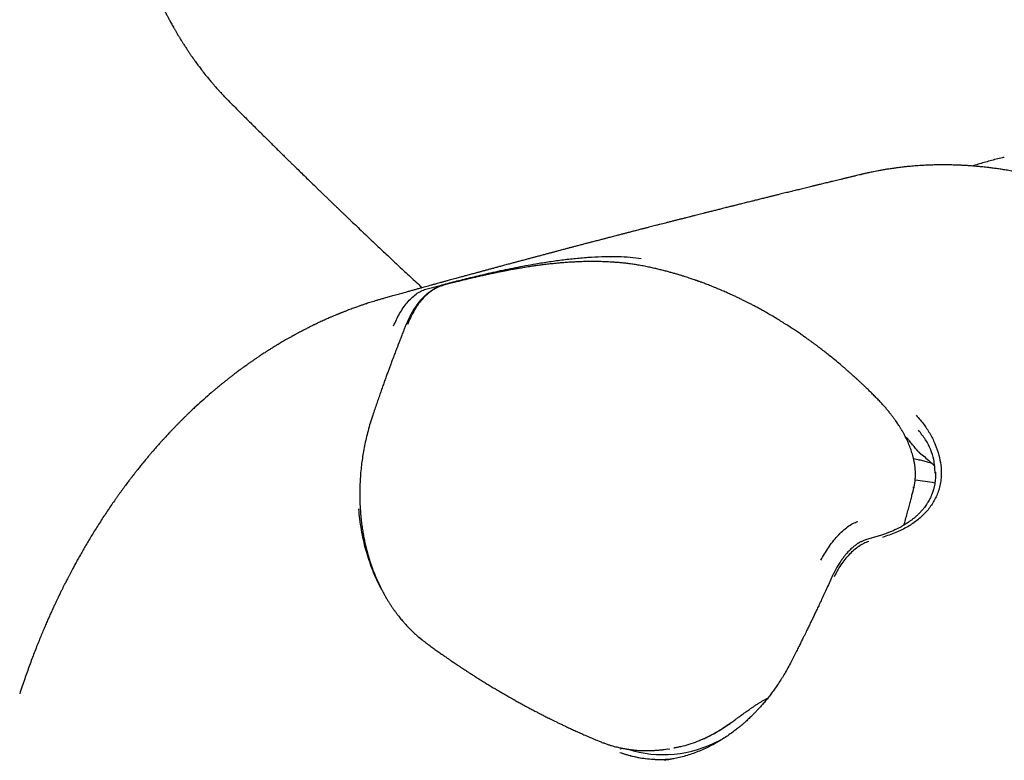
# Model space of a CAD drawing. Header units: millimetres. Extents: x 8 to 765, y 12 to 461.
# Tile 28 of 37: x 582 to 618, y 179 to 206. Entities that reach past the tile are written whole.
import ezdxf

# ---------------------------------------------------------------- set-up
doc = ezdxf.new("R2010")
doc.units = ezdxf.units.MM

msp = doc.modelspace()

# ---------------------------------------------------------------- linework, layer by layer
at = {"color": 7, "linetype": 'Continuous', "lineweight": 30}
for p, q in [((612.951, 200.378), (612.923, 200.372)), ((596.815, 196.134), (597.341, 196.274)), ((597.842, 196.375), (597.469, 196.278)), ((614.866, 188.802), (614.859, 188.77)), ((613.609, 186.994), (613.098, 186.842)), ((596.563, 183.232), (596.668, 183.138)), ((596.668, 183.138), (596.581, 183.217)), ((596.668, 183.138), (596.675, 183.139)), ((605.701, 179.084), (605.849, 179.106)), ((607.72, 179.423), (607.722, 179.421)), ((607.722, 179.421), (607.731, 179.416)), ((607.722, 179.421), (607.73, 179.416))]:
    msp.add_line(p, q, dxfattribs=at)
at = {"color": 7, "linetype": 'Continuous', "lineweight": 30, "flags": 128}
msp.add_lwpolyline([(614.956, 190.225), (614.927, 190.262), (614.898, 190.298), (614.87, 190.335), (614.841, 190.371), (614.812, 190.408), (614.784, 190.444), (614.755, 190.48), (614.726, 190.517)], dxfattribs=at)
at = {"color": 7, "linetype": 'Continuous', "lineweight": 30}
msp.add_arc((614.116, 181.05), 8.05, 78.8675, 84.1153, dxfattribs=at)
msp.add_ellipse((606.007, 184.764), major_axis=(1.451, 5.753), ratio=0.837964, start_param=3.088676, end_param=3.781176, dxfattribs=at)
for points, knots in [([(585.465, 217.236), (585.453, 217.16), (585.431, 217.012), (585.402, 216.795), (585.377, 216.591), (585.356, 216.4), (585.338, 216.221), (585.324, 216.059), (585.312, 215.911), (585.303, 215.779), (585.295, 215.658), (585.289, 215.55), (585.284, 215.454), (585.28, 215.372), (585.277, 215.302), (585.274, 215.244), (585.273, 215.197), (585.272, 215.162), (585.271, 215.134), (585.27, 215.106), (585.269, 215.07), (585.267, 215.022), (585.266, 214.962), (585.265, 214.896), (585.264, 214.829), (585.263, 214.763), (585.262, 214.675), (585.261, 214.567), (585.262, 214.442), (585.263, 214.324), (585.265, 214.198), (585.268, 214.059), (585.273, 213.899), (585.28, 213.727), (585.289, 213.542), (585.301, 213.344), (585.315, 213.131), (585.334, 212.903), (585.357, 212.658), (585.385, 212.4), (585.418, 212.131), (585.455, 211.86), (585.497, 211.577), (585.546, 211.288), (585.6, 210.995), (585.656, 210.713), (585.714, 210.443), (585.774, 210.185), (585.835, 209.938), (585.897, 209.703), (585.949, 209.513), (585.992, 209.365), (586.022, 209.261), (586.051, 209.167), (586.075, 209.086), (586.097, 209.017), (586.112, 208.968), (586.123, 208.934), (586.129, 208.914), (586.135, 208.897), (586.14, 208.88), (586.146, 208.862), (586.155, 208.834), (586.167, 208.797), (586.182, 208.751), (586.2, 208.698), (586.223, 208.629), (586.253, 208.541), (586.291, 208.434), (586.331, 208.319), (586.374, 208.203), (586.419, 208.082), (586.465, 207.959), (586.514, 207.835), (586.56, 207.72), (586.604, 207.613), (586.648, 207.506), (586.695, 207.395), (586.746, 207.277), (586.802, 207.151), (586.862, 207.018), (586.928, 206.877), (586.989, 206.749), (587.043, 206.638), (587.086, 206.55), (587.126, 206.471), (587.162, 206.401), (587.196, 206.335), (587.227, 206.275), (587.254, 206.223), (587.278, 206.179), (587.301, 206.135), (587.329, 206.084), (587.362, 206.023), (587.4, 205.955), (587.441, 205.88), (587.487, 205.8), (587.539, 205.71), (587.584, 205.633), (587.62, 205.571), (587.646, 205.528), (587.671, 205.486), (587.694, 205.449), (587.713, 205.418), (587.727, 205.395), (587.738, 205.377), (587.749, 205.359), (587.765, 205.334), (587.788, 205.296), (587.818, 205.249), (587.853, 205.195), (587.901, 205.12), (587.958, 205.031), (588.015, 204.946), (588.058, 204.883), (588.087, 204.839), (588.113, 204.802), (588.135, 204.769), (588.156, 204.739), (588.178, 204.708), (588.205, 204.671), (588.234, 204.629), (588.29, 204.551), (588.371, 204.44), (588.473, 204.303), (588.573, 204.174), (588.671, 204.049), (588.755, 203.945), (588.823, 203.864), (588.871, 203.806), (588.916, 203.754), (588.955, 203.709), (588.994, 203.664), (589.038, 203.613), (589.091, 203.553), (589.151, 203.487), (589.212, 203.421), (589.274, 203.354), (589.337, 203.287), (589.409, 203.212), (589.46, 203.161), (589.487, 203.134)], [0, 0, 0, 0, 0.015079, 0.029273, 0.042585, 0.055018, 0.066575, 0.077258, 0.086531, 0.09503, 0.102756, 0.109711, 0.115895, 0.121041, 0.125494, 0.129235, 0.132169, 0.134436, 0.136034, 0.13745, 0.139738, 0.142933, 0.146777, 0.151173, 0.155475, 0.159649, 0.163696, 0.172268, 0.180207, 0.187511, 0.194698, 0.203988, 0.214079, 0.224972, 0.236668, 0.249165, 0.262465, 0.277102, 0.292602, 0.308968, 0.326201, 0.343765, 0.360859, 0.380392, 0.399261, 0.417468, 0.435013, 0.451897, 0.468121, 0.483684, 0.498587, 0.506124, 0.513266, 0.51958, 0.525054, 0.529688, 0.533484, 0.535092, 0.536484, 0.53766, 0.53862, 0.539769, 0.541484, 0.544173, 0.547334, 0.550937, 0.554981, 0.561525, 0.56897, 0.577216, 0.585327, 0.593066, 0.602399, 0.611131, 0.619262, 0.626793, 0.63411, 0.642063, 0.650681, 0.659771, 0.669502, 0.679872, 0.690884, 0.69804, 0.704683, 0.710682, 0.716036, 0.720747, 0.725729, 0.729702, 0.73273, 0.735897, 0.739858, 0.744628, 0.750215, 0.755733, 0.762041, 0.769172, 0.777128, 0.780479, 0.783958, 0.787499, 0.790574, 0.793067, 0.794977, 0.796306, 0.797278, 0.799464, 0.802507, 0.806409, 0.811122, 0.815926, 0.824916, 0.833312, 0.837359, 0.841078, 0.844307, 0.847047, 0.849357, 0.85199, 0.85523, 0.858955, 0.862684, 0.87564, 0.888233, 0.899092, 0.910566, 0.922363, 0.927982, 0.93358, 0.938595, 0.942884, 0.946569, 0.951641, 0.957493, 0.964016, 0.971154, 0.977203, 0.983946, 0.991544, 1, 1, 1, 1]), ([(589.487, 203.134), (589.557, 203.063), (589.694, 202.925), (589.897, 202.722), (590.092, 202.527), (590.279, 202.339), (590.458, 202.161), (590.629, 201.991), (590.791, 201.83), (590.946, 201.676), (591.089, 201.535), (591.22, 201.405), (591.34, 201.287), (591.454, 201.175), (591.562, 201.069), (591.665, 200.968), (591.761, 200.873), (591.853, 200.783), (592.034, 200.606), (592.307, 200.34), (592.583, 200.071), (592.77, 199.89), (592.868, 199.795), (592.965, 199.701), (593.061, 199.609), (593.15, 199.522), (593.231, 199.445), (593.302, 199.376), (593.364, 199.316), (593.419, 199.264), (593.466, 199.218), (593.51, 199.176), (593.553, 199.134), (593.6, 199.09), (593.655, 199.036), (593.72, 198.974), (593.795, 198.903), (593.875, 198.825), (593.961, 198.743), (594.088, 198.622), (594.257, 198.461), (594.468, 198.261), (594.684, 198.055), (594.896, 197.855), (595.101, 197.661), (595.3, 197.474), (595.503, 197.283), (595.71, 197.088), (595.922, 196.89), (596.136, 196.69), (596.352, 196.489), (596.532, 196.322), (596.642, 196.22), (596.678, 196.187)], [0, 0, 0, 0, 0.029895, 0.058696, 0.086404, 0.11302, 0.138543, 0.162547, 0.185497, 0.207394, 0.228238, 0.245959, 0.262841, 0.278883, 0.294087, 0.308451, 0.321976, 0.334709, 0.347283, 0.397965, 0.449265, 0.462802, 0.476382, 0.490005, 0.503529, 0.516039, 0.52737, 0.537086, 0.545727, 0.553294, 0.559787, 0.565418, 0.57138, 0.577859, 0.584855, 0.594384, 0.60473, 0.615893, 0.62787, 0.640272, 0.668531, 0.697587, 0.727439, 0.758088, 0.784718, 0.811921, 0.839697, 0.868047, 0.89697, 0.92659, 0.955414, 0.985117, 1, 1, 1, 1]), ([(618.24, 201.017), (618.215, 201.011), (618.114, 200.989), (617.94, 200.947), (617.716, 200.889), (617.493, 200.827), (617.275, 200.764), (617.133, 200.718), (617.063, 200.697)], [0, 0, 0, 0, 0.064087, 0.253397, 0.442797, 0.63229, 0.821881, 1, 1, 1, 1]), ([(623.932, 198.497), (623.865, 198.535), (623.736, 198.608), (623.545, 198.713), (623.362, 198.81), (623.187, 198.902), (623.019, 198.987), (622.851, 199.07), (622.684, 199.151), (622.517, 199.229), (622.362, 199.3), (622.221, 199.363), (622.096, 199.418), (621.984, 199.466), (621.881, 199.509), (621.788, 199.548), (621.704, 199.582), (621.63, 199.612), (621.565, 199.638), (621.509, 199.66), (621.463, 199.678), (621.427, 199.692), (621.4, 199.702), (621.378, 199.71), (621.359, 199.718), (621.338, 199.725), (621.315, 199.734), (621.283, 199.746), (621.24, 199.762), (621.182, 199.784), (621.112, 199.809), (621.03, 199.839), (620.935, 199.872), (620.828, 199.909), (620.71, 199.949), (620.588, 199.989), (620.463, 200.029), (620.339, 200.068), (620.211, 200.106), (620.083, 200.144), (619.957, 200.18), (619.81, 200.22), (619.645, 200.264), (619.46, 200.31), (619.262, 200.358), (619.05, 200.405), (618.826, 200.452), (618.614, 200.493), (618.412, 200.529), (618.222, 200.56), (618.043, 200.587), (617.874, 200.611), (617.71, 200.632), (617.537, 200.652), (617.355, 200.672), (617.165, 200.689), (617.024, 200.7), (616.93, 200.707), (616.88, 200.71), (616.836, 200.713), (616.797, 200.715), (616.765, 200.717), (616.739, 200.718), (616.718, 200.72), (616.693, 200.721), (616.658, 200.723), (616.609, 200.725), (616.548, 200.728), (616.476, 200.731), (616.391, 200.733), (616.296, 200.736), (616.195, 200.738), (616.078, 200.739), (615.945, 200.74), (615.795, 200.738), (615.625, 200.735), (615.432, 200.729), (615.217, 200.718), (614.992, 200.703), (614.788, 200.687), (614.608, 200.669), (614.452, 200.652), (614.293, 200.632), (614.131, 200.61), (613.974, 200.587), (613.826, 200.563), (613.692, 200.54), (613.569, 200.518), (613.456, 200.496), (613.354, 200.476), (613.263, 200.457), (613.183, 200.439), (613.113, 200.424), (613.054, 200.411), (613.006, 200.4), (612.969, 200.391), (612.947, 200.386), (612.938, 200.383)], [0, 0, 0, 0, 0.018718, 0.036646, 0.053789, 0.07015, 0.085734, 0.100543, 0.117008, 0.132407, 0.146742, 0.160018, 0.17117, 0.18145, 0.19086, 0.1994, 0.207072, 0.213877, 0.219815, 0.224886, 0.229092, 0.232432, 0.234873, 0.236556, 0.238249, 0.240146, 0.242246, 0.244561, 0.248894, 0.254138, 0.260291, 0.267894, 0.27654, 0.286231, 0.296965, 0.308743, 0.319356, 0.330695, 0.342464, 0.354039, 0.365399, 0.376545, 0.393628, 0.410184, 0.426214, 0.447224, 0.467257, 0.486313, 0.504389, 0.521487, 0.537324, 0.552393, 0.567042, 0.581275, 0.598962, 0.615965, 0.632286, 0.636964, 0.641514, 0.645549, 0.649013, 0.651905, 0.654226, 0.655975, 0.657615, 0.660974, 0.665387, 0.670855, 0.677433, 0.685082, 0.693777, 0.703003, 0.712546, 0.725524, 0.739049, 0.753119, 0.771817, 0.791402, 0.811873, 0.833233, 0.847116, 0.861352, 0.875941, 0.890884, 0.905958, 0.919338, 0.931712, 0.943079, 0.953439, 0.962792, 0.971135, 0.97847, 0.984794, 0.990109, 0.994414, 0.99771, 1, 1, 1, 1]), ([(612.922, 200.379), (612.905, 200.375), (612.852, 200.362), (612.759, 200.34), (612.644, 200.312), (612.528, 200.284), (612.413, 200.256), (612.299, 200.229), (612.187, 200.202), (612.079, 200.175), (611.975, 200.15), (611.871, 200.125), (611.772, 200.101), (611.677, 200.078), (611.59, 200.057), (611.506, 200.036), (611.427, 200.017), (611.362, 200.001), (611.308, 199.988), (611.261, 199.976), (611.211, 199.964), (611.156, 199.951), (611.09, 199.935), (611.01, 199.915), (610.917, 199.892), (610.819, 199.868), (610.721, 199.844), (610.626, 199.821), (610.534, 199.798), (610.444, 199.776), (610.355, 199.754), (610.264, 199.732), (610.172, 199.709), (610.075, 199.685), (609.974, 199.661), (609.883, 199.638), (609.805, 199.619), (609.743, 199.603), (609.684, 199.589), (609.63, 199.575), (609.579, 199.563), (609.525, 199.55), (609.465, 199.534), (609.395, 199.517), (609.315, 199.497), (609.232, 199.477), (609.15, 199.456), (609.07, 199.436), (608.995, 199.418), (608.922, 199.4), (608.848, 199.381), (608.77, 199.362), (608.688, 199.341), (608.6, 199.319), (608.514, 199.298), (608.433, 199.278), (608.36, 199.259), (608.293, 199.243), (608.232, 199.227), (608.175, 199.213), (608.116, 199.198), (608.051, 199.182), (607.976, 199.163), (607.894, 199.143), (607.785, 199.115), (607.653, 199.082), (607.504, 199.045), (607.36, 199.008), (607.222, 198.973), (607.1, 198.943), (606.99, 198.915), (606.889, 198.889), (606.781, 198.862), (606.67, 198.834), (606.559, 198.806), (606.443, 198.776), (606.322, 198.746), (606.195, 198.713), (606.069, 198.681), (605.941, 198.648), (605.814, 198.616), (605.696, 198.586), (605.587, 198.558), (605.479, 198.531), (605.374, 198.504), (605.27, 198.477), (605.174, 198.452), (605.089, 198.43), (605.019, 198.412), (604.962, 198.398), (604.911, 198.385), (604.863, 198.372), (604.807, 198.358), (604.74, 198.341), (604.661, 198.32), (604.579, 198.299), (604.497, 198.278), (604.419, 198.258), (604.346, 198.239), (604.278, 198.221), (604.216, 198.205), (604.157, 198.19), (604.096, 198.174), (604.032, 198.157), (603.962, 198.139), (603.886, 198.119), (603.801, 198.098), (603.714, 198.075), (603.63, 198.053), (603.56, 198.035), (603.499, 198.019), (603.443, 198.004), (603.381, 197.988), (603.313, 197.97), (603.239, 197.951), (603.161, 197.931), (603.082, 197.91), (603.005, 197.89), (602.932, 197.871), (602.866, 197.853), (602.802, 197.837), (602.734, 197.819), (602.663, 197.8), (602.592, 197.781), (602.521, 197.763), (602.45, 197.744), (602.382, 197.726), (602.32, 197.71), (602.261, 197.694), (602.207, 197.68), (602.153, 197.666), (602.097, 197.651), (602.035, 197.635), (601.968, 197.617), (601.894, 197.597), (601.819, 197.577), (601.746, 197.558), (601.681, 197.541), (601.621, 197.525), (601.566, 197.51), (601.515, 197.497), (601.466, 197.484), (601.415, 197.47), (601.358, 197.455), (601.296, 197.439), (601.228, 197.421), (601.158, 197.402), (601.083, 197.382), (601.01, 197.363), (600.939, 197.344), (600.876, 197.327), (600.818, 197.312), (600.762, 197.296), (600.702, 197.281), (600.636, 197.263), (600.564, 197.243), (600.487, 197.223), (600.411, 197.202), (600.336, 197.183), (600.267, 197.164), (600.202, 197.147), (600.142, 197.13), (600.081, 197.114), (600.014, 197.096), (599.94, 197.076), (599.858, 197.054), (599.773, 197.031), (599.69, 197.009), (599.612, 196.988), (599.541, 196.968), (599.474, 196.951), (599.407, 196.932), (599.341, 196.914), (599.274, 196.896), (599.208, 196.879), (599.141, 196.86), (599.074, 196.842), (599.012, 196.826), (598.955, 196.81), (598.901, 196.795), (598.851, 196.782), (598.802, 196.768), (598.754, 196.755), (598.704, 196.742), (598.644, 196.726), (598.575, 196.707), (598.496, 196.685), (598.415, 196.663), (598.338, 196.642), (598.265, 196.622), (598.198, 196.604), (598.128, 196.585), (598.052, 196.564), (597.964, 196.54), (597.87, 196.514), (597.773, 196.488), (597.667, 196.459), (597.559, 196.429), (597.446, 196.398), (597.337, 196.368), (597.228, 196.338), (597.119, 196.308), (597.01, 196.278), (596.904, 196.249), (596.8, 196.22), (596.69, 196.19), (596.573, 196.158), (596.448, 196.123), (596.321, 196.088), (596.192, 196.052), (596.073, 196.019), (595.967, 195.989), (595.874, 195.964), (595.782, 195.938), (595.686, 195.911), (595.589, 195.884), (595.495, 195.858), (595.408, 195.834), (595.327, 195.811), (595.276, 195.797), (595.251, 195.79)], [0, 0, 0, 0, 0.0028321, 0.0089911, 0.0156068, 0.022208, 0.0286671, 0.034981, 0.0415603, 0.0476451, 0.0532566, 0.0590475, 0.0653254, 0.0700971, 0.0751162, 0.0800359, 0.0844548, 0.0883722, 0.0910985, 0.0936078, 0.0963848, 0.0994993, 0.1029515, 0.1077415, 0.113059, 0.1187647, 0.1242722, 0.1297592, 0.134957, 0.1398656, 0.1450923, 0.1501005, 0.1553305, 0.1608093, 0.1665369, 0.1724742, 0.1762875, 0.1798481, 0.1831562, 0.1862116, 0.1890301, 0.191987, 0.195242, 0.1993707, 0.2038968, 0.2087659, 0.2135062, 0.2180086, 0.222273, 0.2262994, 0.2304967, 0.2348737, 0.2395386, 0.2444915, 0.2497323, 0.2541838, 0.2583233, 0.2621289, 0.2656007, 0.2687386, 0.2717285, 0.2755976, 0.2798597, 0.2845151, 0.2895061, 0.2983887, 0.3068518, 0.3149129, 0.3227476, 0.3304057, 0.3356516, 0.3413535, 0.3475113, 0.3539954, 0.3602893, 0.3663393, 0.3736867, 0.3807351, 0.3878815, 0.3951693, 0.4024282, 0.4093487, 0.4151532, 0.4210593, 0.4275166, 0.4329775, 0.4386658, 0.4438601, 0.4474085, 0.4505949, 0.4534191, 0.456033, 0.4588535, 0.462896, 0.4673341, 0.4721678, 0.4767998, 0.481281, 0.4854183, 0.4892116, 0.492661, 0.4960001, 0.499266, 0.5028908, 0.5068744, 0.5112168, 0.5157352, 0.5211481, 0.5259457, 0.530128, 0.5329989, 0.5361358, 0.5396331, 0.5434907, 0.5477088, 0.5522446, 0.5565753, 0.5611723, 0.5652788, 0.5688948, 0.5722905, 0.5761442, 0.5804884, 0.5842458, 0.588306, 0.5924356, 0.5962669, 0.5997954, 0.6030212, 0.6061948, 0.6090687, 0.6121776, 0.6156468, 0.6194764, 0.6236663, 0.6281912, 0.6322008, 0.6359076, 0.6393116, 0.6424128, 0.6452113, 0.6478456, 0.6507512, 0.6539595, 0.6574706, 0.6612845, 0.6654, 0.6694778, 0.6738952, 0.677892, 0.6814682, 0.6846321, 0.687648, 0.6910241, 0.6947607, 0.6988575, 0.7033147, 0.7077672, 0.7118593, 0.7159444, 0.7195936, 0.7228161, 0.7261572, 0.7299343, 0.7341473, 0.7387964, 0.7437958, 0.7485623, 0.752986, 0.7569972, 0.7606778, 0.7642898, 0.7684714, 0.7718883, 0.7756217, 0.7796, 0.7833836, 0.7868972, 0.7901408, 0.7931145, 0.7960738, 0.7987115, 0.8013591, 0.8042153, 0.80728, 0.8114917, 0.8160428, 0.8207299, 0.8251311, 0.8292336, 0.8330373, 0.8365472, 0.8411047, 0.8460655, 0.8514297, 0.8571283, 0.8626181, 0.869316, 0.8754978, 0.8818378, 0.887834, 0.8941229, 0.900344, 0.9063761, 0.9122223, 0.9180234, 0.9250265, 0.9320835, 0.9392937, 0.9466853, 0.9540752, 0.9595552, 0.9647323, 0.9697542, 0.9752092, 0.9811582, 0.9862403, 0.9912421, 0.9958887, 1, 1, 1, 1]), ([(597.341, 196.274), (597.523, 196.322), (597.879, 196.416), (598.451, 196.559), (598.961, 196.681), (599.4, 196.78), (599.762, 196.858), (600.13, 196.933), (600.503, 197.005), (600.924, 197.081), (601.394, 197.157), (601.913, 197.228), (602.432, 197.285), (602.95, 197.325), (603.456, 197.346), (603.937, 197.345), (604.387, 197.323), (604.656, 197.29), (604.791, 197.273)], [0, 0, 0, 0, 0.0913702, 0.1784041, 0.2618072, 0.3104552, 0.3582819, 0.4054923, 0.4523007, 0.4989277, 0.5612839, 0.6232252, 0.6855214, 0.7489259, 0.8131347, 0.8758467, 0.9378609, 1, 1, 1, 1]), ([(604.965, 196.975), (604.9, 196.988), (604.772, 197.013), (604.581, 197.044), (604.398, 197.07), (604.223, 197.092), (604.059, 197.109), (603.907, 197.122), (603.768, 197.132), (603.64, 197.14), (603.521, 197.146), (603.412, 197.15), (603.314, 197.153), (603.225, 197.155), (603.138, 197.156), (603.045, 197.157), (602.943, 197.157), (602.833, 197.156), (602.715, 197.154), (602.583, 197.151), (602.438, 197.145), (602.278, 197.138), (602.107, 197.128), (601.929, 197.115), (601.735, 197.099), (601.53, 197.079), (601.319, 197.056), (601.12, 197.031), (600.933, 197.006), (600.777, 196.983), (600.65, 196.964), (600.549, 196.948), (600.453, 196.933), (600.362, 196.918), (600.275, 196.903), (600.191, 196.889), (600.103, 196.873), (600.008, 196.856), (599.902, 196.837), (599.786, 196.815), (599.661, 196.791), (599.526, 196.764), (599.382, 196.735), (599.237, 196.705), (599.09, 196.673), (598.942, 196.641), (598.789, 196.607), (598.632, 196.57), (598.472, 196.533), (598.309, 196.494), (598.146, 196.454), (597.98, 196.412), (597.873, 196.385), (597.818, 196.37)], [0, 0, 0, 0, 0.031603, 0.061546, 0.089715, 0.116032, 0.140445, 0.162941, 0.182606, 0.200837, 0.217632, 0.232992, 0.246918, 0.258386, 0.270165, 0.282921, 0.296652, 0.311355, 0.327028, 0.343668, 0.363088, 0.383683, 0.40546, 0.42839, 0.451105, 0.478778, 0.5051, 0.529949, 0.553263, 0.575057, 0.58851, 0.601318, 0.613484, 0.625008, 0.635892, 0.646811, 0.657656, 0.670007, 0.68386, 0.699209, 0.716046, 0.734364, 0.754152, 0.775435, 0.795797, 0.817385, 0.8402, 0.864241, 0.889497, 0.91547, 0.942574, 0.970768, 1, 1, 1, 1]), ([(609.432, 195.263), (609.381, 195.292), (609.284, 195.347), (609.142, 195.425), (609.011, 195.495), (608.89, 195.559), (608.78, 195.616), (608.679, 195.667), (608.592, 195.711), (608.516, 195.748), (608.449, 195.781), (608.386, 195.811), (608.324, 195.841), (608.26, 195.871), (608.161, 195.917), (608.023, 195.98), (607.843, 196.059), (607.655, 196.14), (607.497, 196.205), (607.371, 196.255), (607.284, 196.289), (607.201, 196.321), (607.124, 196.35), (607.055, 196.375), (607, 196.395), (606.956, 196.411), (606.925, 196.422), (606.9, 196.431), (606.879, 196.439), (606.859, 196.446), (606.833, 196.455), (606.795, 196.468), (606.745, 196.486), (606.681, 196.508), (606.606, 196.533), (606.518, 196.562), (606.418, 196.594), (606.306, 196.629), (606.187, 196.666), (606.063, 196.702), (605.935, 196.739), (605.797, 196.777), (605.649, 196.816), (605.492, 196.856), (605.325, 196.896), (605.149, 196.936), (605.027, 196.961), (604.965, 196.975)], [0, 0, 0, 0, 0.035038, 0.067634, 0.097797, 0.125534, 0.150851, 0.173753, 0.194245, 0.210915, 0.225602, 0.239695, 0.253893, 0.268196, 0.282605, 0.321718, 0.361756, 0.404024, 0.4488, 0.468555, 0.488605, 0.507362, 0.524413, 0.539761, 0.553404, 0.561623, 0.568658, 0.57429, 0.578519, 0.582323, 0.588087, 0.59592, 0.607333, 0.621418, 0.638176, 0.65761, 0.67972, 0.704511, 0.731984, 0.758229, 0.786535, 0.816908, 0.849353, 0.883876, 0.920485, 0.95919, 1, 1, 1, 1]), ([(597.444, 196.274), (597.427, 196.269), (597.392, 196.259), (597.341, 196.241), (597.296, 196.224), (597.258, 196.208), (597.228, 196.194), (597.192, 196.177), (597.149, 196.155), (597.086, 196.119), (597.012, 196.073), (596.926, 196.013), (596.855, 195.957), (596.797, 195.906), (596.749, 195.862), (596.695, 195.809), (596.636, 195.747), (596.573, 195.674), (596.506, 195.59), (596.437, 195.495), (596.366, 195.388), (596.301, 195.281), (596.243, 195.175), (596.191, 195.072), (596.142, 194.967), (596.112, 194.896), (596.098, 194.862)], [0, 0, 0, 0, 0.031579, 0.063618, 0.090721, 0.112891, 0.13014, 0.144851, 0.177606, 0.209568, 0.262285, 0.316845, 0.371599, 0.399499, 0.431475, 0.468248, 0.509784, 0.555986, 0.606765, 0.66211, 0.722005, 0.786412, 0.837635, 0.89129, 0.947291, 1, 1, 1, 1]), ([(597.469, 196.278), (597.403, 196.257), (597.269, 196.214), (597.062, 196.097), (596.86, 195.947), (596.67, 195.762), (596.504, 195.547), (596.361, 195.313), (596.237, 195.068), (596.169, 194.901), (596.135, 194.818)], [0, 0, 0, 0, 0.125519, 0.251921, 0.378719, 0.505253, 0.630846, 0.755386, 0.878676, 1, 1, 1, 1]), ([(595.619, 194.778), (595.689, 194.93), (595.83, 195.235), (596.069, 195.578), (596.281, 195.809), (596.452, 195.954), (596.632, 196.07), (596.753, 196.112), (596.815, 196.133)], [0, 0, 0, 0, 0.247649, 0.495472, 0.619351, 0.743684, 0.869838, 1, 1, 1, 1]), ([(595.248, 195.789), (595.206, 195.777), (595.122, 195.753), (595, 195.717), (594.888, 195.683), (594.786, 195.652), (594.696, 195.623), (594.618, 195.597), (594.55, 195.575), (594.492, 195.555), (594.438, 195.537), (594.388, 195.52), (594.334, 195.501), (594.275, 195.481), (594.206, 195.456), (594.128, 195.428), (594.043, 195.396), (593.948, 195.361), (593.865, 195.329), (593.797, 195.302), (593.75, 195.284), (593.709, 195.267), (593.674, 195.253), (593.647, 195.242), (593.623, 195.233), (593.6, 195.223), (593.57, 195.211), (593.533, 195.196), (593.489, 195.177), (593.438, 195.156), (593.37, 195.127), (593.287, 195.092), (593.192, 195.051), (593.1, 195.01), (593.012, 194.97), (592.929, 194.931), (592.854, 194.897), (592.8, 194.871), (592.762, 194.853), (592.735, 194.84), (592.702, 194.824), (592.65, 194.799), (592.581, 194.766), (592.501, 194.726), (592.426, 194.688), (592.345, 194.647), (592.262, 194.604), (592.178, 194.56), (592.107, 194.523), (592.051, 194.493), (592.006, 194.468), (591.97, 194.449), (591.943, 194.434), (591.918, 194.42), (591.889, 194.405), (591.852, 194.384), (591.807, 194.359), (591.743, 194.323), (591.666, 194.279), (591.579, 194.229), (591.497, 194.181), (591.418, 194.134), (591.348, 194.092), (591.286, 194.055), (591.231, 194.021), (591.174, 193.986), (591.118, 193.951), (591.067, 193.919), (591.024, 193.893), (590.993, 193.873), (590.965, 193.855), (590.934, 193.835), (590.893, 193.809), (590.841, 193.775), (590.778, 193.734), (590.704, 193.685), (590.62, 193.63), (590.528, 193.568), (590.429, 193.499), (590.343, 193.44), (590.273, 193.391), (590.225, 193.357), (590.181, 193.325), (590.144, 193.299), (590.116, 193.279), (590.093, 193.262), (590.071, 193.246), (590.044, 193.227), (590.009, 193.201), (589.963, 193.167), (589.907, 193.126), (589.848, 193.082), (589.789, 193.038), (589.732, 192.994), (589.676, 192.952), (589.608, 192.899), (589.529, 192.838), (589.441, 192.769), (589.367, 192.71), (589.307, 192.661), (589.26, 192.624), (589.22, 192.591), (589.185, 192.563), (589.157, 192.539), (589.134, 192.52), (589.111, 192.501), (589.085, 192.48), (589.051, 192.451), (589.009, 192.416), (588.961, 192.375), (588.91, 192.333), (588.785, 192.225), (588.584, 192.05), (588.381, 191.866), (588.249, 191.743), (588.19, 191.687), (588.136, 191.637), (588.091, 191.593), (588.055, 191.559), (588.027, 191.532), (588, 191.506), (587.969, 191.476), (587.932, 191.44), (587.88, 191.389), (587.815, 191.325), (587.739, 191.249), (587.663, 191.173), (587.588, 191.096), (587.513, 191.019), (587.44, 190.942), (587.368, 190.867), (587.3, 190.794), (587.237, 190.727), (587.181, 190.666), (587.133, 190.614), (587.093, 190.571), (587.058, 190.532), (587.021, 190.492), (586.976, 190.441), (586.921, 190.379), (586.86, 190.311), (586.798, 190.24), (586.73, 190.162), (586.655, 190.075), (586.572, 189.977), (586.485, 189.873), (586.392, 189.761), (586.312, 189.663), (586.245, 189.581), (586.194, 189.518), (586.146, 189.458), (586.103, 189.403), (586.068, 189.359), (586.04, 189.323), (586.018, 189.295), (586, 189.272), (585.986, 189.254), (585.975, 189.24), (585.965, 189.227), (585.953, 189.212), (585.939, 189.193), (585.921, 189.171), (585.898, 189.14), (585.867, 189.101), (585.83, 189.051), (585.786, 188.994), (585.738, 188.929), (585.683, 188.856), (585.624, 188.776), (585.562, 188.691), (585.498, 188.604), (585.435, 188.517), (585.372, 188.428), (585.242, 188.244), (585.046, 187.959), (584.787, 187.567), (584.579, 187.238), (584.419, 186.977), (584.307, 186.79), (584.198, 186.606), (584.094, 186.426), (583.997, 186.255), (583.905, 186.09), (583.819, 185.934), (583.746, 185.798), (583.684, 185.683), (583.634, 185.587), (583.585, 185.495), (583.54, 185.408), (583.499, 185.328), (583.464, 185.258), (583.434, 185.199), (583.408, 185.148), (583.385, 185.101), (583.361, 185.054), (583.337, 185.006), (583.311, 184.952), (583.282, 184.893), (583.249, 184.825), (583.211, 184.747), (583.167, 184.656), (583.118, 184.553), (583.064, 184.438), (583.005, 184.31), (582.941, 184.17), (582.874, 184.02), (582.802, 183.859), (582.728, 183.688), (582.65, 183.505), (582.569, 183.31), (582.484, 183.103), (582.396, 182.883), (582.308, 182.657), (582.22, 182.426), (582.133, 182.19), (582.043, 181.943), (581.953, 181.685), (581.861, 181.415), (581.8, 181.23), (581.77, 181.136)], [0, 0, 0, 0, 0.006921, 0.013665, 0.019825, 0.025402, 0.030397, 0.03481, 0.03844, 0.041694, 0.044727, 0.047539, 0.050131, 0.053671, 0.057497, 0.061749, 0.066477, 0.071728, 0.077502, 0.08044, 0.083131, 0.085444, 0.08738, 0.088939, 0.090121, 0.091294, 0.092977, 0.095072, 0.097579, 0.100498, 0.103637, 0.109141, 0.114509, 0.119742, 0.12484, 0.129634, 0.133915, 0.137617, 0.138913, 0.140394, 0.142288, 0.144595, 0.149422, 0.154063, 0.158407, 0.162456, 0.168028, 0.17292, 0.177135, 0.180243, 0.182844, 0.184936, 0.186521, 0.187661, 0.189314, 0.19148, 0.194159, 0.197273, 0.20272, 0.207847, 0.212654, 0.217198, 0.221957, 0.225095, 0.228358, 0.231747, 0.235257, 0.238435, 0.240974, 0.242875, 0.244137, 0.245958, 0.248441, 0.251586, 0.255391, 0.259933, 0.265017, 0.270609, 0.276711, 0.28332, 0.28639, 0.289532, 0.292307, 0.294558, 0.296284, 0.297504, 0.298831, 0.300476, 0.30244, 0.305467, 0.30903, 0.312838, 0.316542, 0.320142, 0.323637, 0.327027, 0.332971, 0.338563, 0.343803, 0.34715, 0.350118, 0.352706, 0.354914, 0.356742, 0.35819, 0.359412, 0.361035, 0.363241, 0.366028, 0.369265, 0.372547, 0.375844, 0.393752, 0.412049, 0.416197, 0.420308, 0.423946, 0.42702, 0.429531, 0.431116, 0.432831, 0.434961, 0.437506, 0.440465, 0.445564, 0.450821, 0.456062, 0.461292, 0.466509, 0.471716, 0.476694, 0.481639, 0.486164, 0.490128, 0.493532, 0.496375, 0.498657, 0.501046, 0.504342, 0.508529, 0.512955, 0.517492, 0.522141, 0.527887, 0.534, 0.540524, 0.54746, 0.554807, 0.558635, 0.562566, 0.566353, 0.569663, 0.572494, 0.574487, 0.576147, 0.577474, 0.578686, 0.579374, 0.580057, 0.580965, 0.582098, 0.583455, 0.585036, 0.587578, 0.590545, 0.593936, 0.597752, 0.602083, 0.606857, 0.61191, 0.616986, 0.622082, 0.627198, 0.632334, 0.653945, 0.675893, 0.69817, 0.708283, 0.71846, 0.728447, 0.737988, 0.747083, 0.755734, 0.763943, 0.771711, 0.776916, 0.781904, 0.786675, 0.791227, 0.795367, 0.798915, 0.80195, 0.804473, 0.806831, 0.8091, 0.811591, 0.814304, 0.817241, 0.820615, 0.824594, 0.829175, 0.834361, 0.840149, 0.846542, 0.853539, 0.861139, 0.869005, 0.87743, 0.886413, 0.895957, 0.906062, 0.916731, 0.927966, 0.938763, 0.950041, 0.9618, 0.974044, 0.986776, 1, 1, 1, 1]), ([(613.488, 192.121), (613.447, 192.162), (613.367, 192.243), (613.25, 192.357), (613.141, 192.463), (613.039, 192.561), (612.945, 192.65), (612.859, 192.73), (612.783, 192.8), (612.717, 192.86), (612.661, 192.911), (612.611, 192.957), (612.566, 192.996), (612.528, 193.03), (612.496, 193.059), (612.47, 193.081), (612.446, 193.103), (612.417, 193.128), (612.382, 193.159), (612.34, 193.195), (612.295, 193.234), (612.25, 193.273), (612.204, 193.312), (612.108, 193.394), (611.96, 193.517), (611.774, 193.667), (611.602, 193.803), (611.443, 193.927), (611.308, 194.029), (611.195, 194.113), (611.105, 194.179), (611.007, 194.25), (610.901, 194.326), (610.782, 194.41), (610.649, 194.501), (610.503, 194.6), (610.346, 194.704), (610.178, 194.813), (610.001, 194.925), (609.812, 195.04), (609.621, 195.154), (609.493, 195.228), (609.431, 195.263)], [0, 0, 0, 0, 0.032881, 0.063649, 0.092311, 0.118873, 0.143339, 0.165716, 0.186005, 0.202049, 0.2165, 0.229354, 0.240565, 0.250517, 0.258662, 0.265001, 0.270282, 0.277408, 0.28667, 0.297359, 0.309015, 0.320588, 0.332075, 0.343477, 0.393348, 0.443048, 0.481597, 0.520812, 0.560717, 0.580857, 0.602815, 0.626592, 0.652191, 0.679613, 0.712375, 0.747417, 0.784747, 0.824372, 0.866301, 0.910545, 0.957119, 1, 1, 1, 1]), ([(596.098, 194.862), (596.083, 194.824), (596.051, 194.745), (596.006, 194.63), (595.963, 194.524), (595.927, 194.432), (595.897, 194.355), (595.872, 194.292), (595.854, 194.244), (595.841, 194.211), (595.833, 194.19), (595.827, 194.175), (595.821, 194.16), (595.814, 194.141), (595.804, 194.117), (595.793, 194.088), (595.778, 194.049), (595.76, 194.001), (595.738, 193.944), (595.715, 193.886), (595.673, 193.774), (595.609, 193.607), (595.537, 193.415), (595.476, 193.25), (595.426, 193.113), (595.372, 192.967), (595.316, 192.811), (595.256, 192.644), (595.193, 192.468), (595.128, 192.285), (595.062, 192.094), (594.992, 191.893), (594.92, 191.682), (594.871, 191.537), (594.846, 191.463)], [0, 0, 0, 0, 0.034444, 0.070522, 0.10223, 0.129565, 0.152528, 0.171119, 0.185337, 0.195182, 0.200891, 0.20395, 0.208329, 0.214088, 0.221227, 0.229744, 0.239642, 0.2555, 0.272641, 0.289981, 0.307518, 0.371766, 0.438535, 0.47742, 0.517196, 0.559629, 0.605421, 0.654571, 0.70708, 0.759668, 0.815248, 0.873825, 0.935405, 1, 1, 1, 1]), ([(614.89, 188.765), (614.896, 188.79), (614.907, 188.836), (614.919, 188.9), (614.928, 188.956), (614.935, 189.004), (614.941, 189.056), (614.946, 189.116), (614.95, 189.18), (614.952, 189.243), (614.951, 189.302), (614.95, 189.356), (614.947, 189.405), (614.944, 189.452), (614.94, 189.499), (614.934, 189.55), (614.927, 189.607), (614.918, 189.667), (614.907, 189.729), (614.894, 189.791), (614.881, 189.852), (614.862, 189.928), (614.838, 190.016), (614.807, 190.115), (614.775, 190.21), (614.739, 190.307), (614.698, 190.407), (614.652, 190.511), (614.609, 190.601), (614.572, 190.676), (614.543, 190.731), (614.516, 190.781), (614.493, 190.822), (614.475, 190.855), (614.46, 190.879), (614.447, 190.902), (614.432, 190.928), (614.411, 190.963), (614.385, 191.006), (614.353, 191.057), (614.314, 191.117), (614.269, 191.184), (614.217, 191.26), (614.158, 191.343), (614.09, 191.434), (614.014, 191.532), (613.929, 191.637), (613.834, 191.749), (613.729, 191.868), (613.613, 191.993), (613.531, 192.077), (613.488, 192.121)], [0, 0, 0, 0, 0.021505, 0.0406103, 0.057327, 0.0718727, 0.0862522, 0.1056175, 0.1252581, 0.1433392, 0.1606746, 0.1760999, 0.1902405, 0.2031458, 0.2164204, 0.2306589, 0.2469739, 0.2647185, 0.282401, 0.2999622, 0.3174024, 0.334705, 0.364856, 0.3925465, 0.4191392, 0.4462656, 0.475156, 0.5053121, 0.5365011, 0.5532392, 0.5699896, 0.584642, 0.5967419, 0.606303, 0.6133352, 0.6186331, 0.6263667, 0.6366475, 0.6494677, 0.6648193, 0.682694, 0.703084, 0.7259836, 0.7513893, 0.7793011, 0.809723, 0.8426641, 0.878139, 0.9161681, 0.9567777, 1, 1, 1, 1]), ([(594.846, 191.463), (594.815, 191.366), (594.753, 191.175), (594.672, 190.888), (594.602, 190.607), (594.543, 190.331), (594.493, 190.062), (594.452, 189.8), (594.418, 189.531), (594.392, 189.257), (594.374, 188.979), (594.365, 188.712), (594.364, 188.456), (594.37, 188.212), (594.383, 187.97), (594.402, 187.733), (594.427, 187.5), (594.457, 187.282), (594.491, 187.078), (594.527, 186.886), (594.568, 186.695), (594.614, 186.504), (594.664, 186.316), (594.716, 186.142), (594.763, 185.993), (594.806, 185.868), (594.843, 185.765), (594.881, 185.666), (594.92, 185.567), (594.963, 185.461), (595.013, 185.345), (595.066, 185.229), (595.12, 185.115), (595.176, 185.003), (595.237, 184.888), (595.3, 184.773), (595.364, 184.663), (595.424, 184.563), (595.474, 184.484), (595.513, 184.424), (595.542, 184.381), (595.569, 184.34), (595.595, 184.303), (595.617, 184.271), (595.635, 184.246), (595.648, 184.227), (595.661, 184.209), (595.677, 184.187), (595.7, 184.156), (595.731, 184.115), (595.768, 184.065), (595.813, 184.007), (595.865, 183.943), (595.933, 183.86), (596.019, 183.76), (596.124, 183.645), (596.239, 183.527), (596.364, 183.406), (596.499, 183.284), (596.644, 183.162), (596.747, 183.084), (596.8, 183.044)], [0, 0, 0, 0, 0.031471, 0.062071, 0.091809, 0.120693, 0.148732, 0.175933, 0.202304, 0.232028, 0.260642, 0.288153, 0.314568, 0.339895, 0.364136, 0.390004, 0.414518, 0.43768, 0.45949, 0.480078, 0.49983, 0.522003, 0.542939, 0.562648, 0.58114, 0.593829, 0.605881, 0.617297, 0.628589, 0.641199, 0.655215, 0.670634, 0.683735, 0.697703, 0.712539, 0.727932, 0.742408, 0.755778, 0.768043, 0.774416, 0.780444, 0.786126, 0.791464, 0.796099, 0.799636, 0.802166, 0.804229, 0.807146, 0.811813, 0.817778, 0.825043, 0.833608, 0.843476, 0.854244, 0.871651, 0.890182, 0.909845, 0.930647, 0.952599, 0.975712, 1, 1, 1, 1]), ([(614.981, 191.464), (615.08, 191.347), (615.279, 191.114), (615.513, 190.746), (615.696, 190.369), (615.824, 189.988), (615.897, 189.612), (615.913, 189.289), (615.89, 189.019), (615.847, 188.796), (615.759, 188.522), (615.605, 188.208), (615.356, 187.873), (615.042, 187.577), (614.665, 187.32), (614.227, 187.101), (613.897, 186.992), (613.728, 186.936)], [0, 0, 0, 0, 0.062211, 0.124215, 0.186826, 0.250841, 0.314078, 0.376337, 0.417684, 0.459159, 0.500988, 0.578775, 0.657478, 0.738089, 0.821521, 0.908589, 1, 1, 1, 1]), ([(615.679, 189.321), (615.67, 189.485), (615.648, 189.883), (615.428, 190.437), (615.156, 190.787), (615.064, 190.905)], [0, 0, 0, 0, 0.319027, 0.771271, 1, 1, 1, 1]), ([(614.726, 190.517), (614.723, 190.521), (614.716, 190.53), (614.704, 190.543), (614.692, 190.557), (614.68, 190.571), (614.666, 190.585), (614.648, 190.604), (614.625, 190.626), (614.599, 190.65), (614.582, 190.665), (614.574, 190.672), (614.574, 190.672)], [0, 0, 0, 0, 0.109856, 0.206812, 0.290936, 0.385669, 0.476156, 0.562621, 0.713013, 0.855, 0.991544, 1, 1, 1, 1]), ([(614.955, 190.225), (614.96, 190.219), (614.97, 190.208), (614.984, 190.191), (614.995, 190.179), (615.004, 190.17), (615.012, 190.161), (615.024, 190.149), (615.042, 190.131), (615.065, 190.109), (615.086, 190.09), (615.099, 190.079), (615.105, 190.074)], [0, 0, 0, 0, 0.147993, 0.280407, 0.340877, 0.397538, 0.450431, 0.499611, 0.634797, 0.76176, 0.882663, 1, 1, 1, 1]), ([(615.105, 190.073), (615.23, 189.969), (615.415, 189.814), (615.592, 189.65), (615.65, 189.597)], [0, 0, 0, 0, 0.674539, 1, 1, 1, 1]), ([(614.879, 189.858), (614.917, 189.85), (615.013, 189.83), (615.169, 189.794), (615.345, 189.75), (615.47, 189.716), (615.535, 189.697), (615.542, 189.695)], [0, 0, 0, 0, 0.17028, 0.4364735, 0.7025969, 0.96865, 1, 1, 1, 1]), ([(615.691, 189.35), (615.692, 189.336), (615.694, 189.288), (615.694, 189.211), (615.69, 189.117), (615.682, 189.039), (615.674, 188.975), (615.667, 188.925), (615.657, 188.874), (615.647, 188.822), (615.635, 188.772), (615.624, 188.729), (615.614, 188.695), (615.606, 188.669), (615.599, 188.647), (615.593, 188.628), (615.587, 188.61), (615.579, 188.589), (615.57, 188.562), (615.557, 188.53), (615.542, 188.492), (615.524, 188.45), (615.497, 188.391), (615.461, 188.321), (615.413, 188.237), (615.362, 188.157), (615.309, 188.081), (615.247, 188), (615.175, 187.915), (615.108, 187.843), (615.057, 187.793), (615.024, 187.762), (614.994, 187.734), (614.968, 187.71), (614.945, 187.69), (614.923, 187.671), (614.899, 187.651), (614.871, 187.628), (614.84, 187.604), (614.803, 187.575), (614.758, 187.542), (614.706, 187.505), (614.647, 187.465), (614.577, 187.42), (614.497, 187.371), (614.403, 187.318), (614.298, 187.264), (614.183, 187.208), (614.057, 187.153), (613.919, 187.098), (613.769, 187.044), (613.663, 187.011), (613.609, 186.994)], [0, 0, 0, 0, 0.011824, 0.039668, 0.065891, 0.093366, 0.107836, 0.122795, 0.138245, 0.154186, 0.17028, 0.184534, 0.194216, 0.20256, 0.209567, 0.215236, 0.220334, 0.226853, 0.235681, 0.246317, 0.258756, 0.272997, 0.288602, 0.318301, 0.346342, 0.377567, 0.406445, 0.433052, 0.471429, 0.508852, 0.523292, 0.537317, 0.549796, 0.560601, 0.569433, 0.577539, 0.586842, 0.59742, 0.609272, 0.622401, 0.639511, 0.658399, 0.679215, 0.702029, 0.730375, 0.761291, 0.794769, 0.830796, 0.869356, 0.910428, 0.953987, 1, 1, 1, 1]), ([(614.524, 187.389), (614.533, 187.42), (614.564, 187.528), (614.613, 187.708), (614.672, 187.923), (614.726, 188.125), (614.775, 188.314), (614.82, 188.485), (614.858, 188.633), (614.881, 188.722), (614.891, 188.762)], [0, 0, 0, 0, 0.0702369, 0.2371722, 0.3941695, 0.5412307, 0.6783577, 0.8055522, 0.9134231, 1, 1, 1, 1]), ([(595.173, 185.01), (595.152, 185.047), (595.016, 185.284), (594.817, 185.77), (594.585, 186.468), (594.413, 187.216), (594.357, 187.736), (594.328, 187.998)], [0, 0, 0, 0, 0.043131, 0.275603, 0.512539, 0.753989, 1, 1, 1, 1]), ([(611.447, 186.09), (611.49, 186.168), (611.575, 186.325), (611.723, 186.556), (611.885, 186.779), (612.062, 186.988), (612.248, 187.174), (612.438, 187.331), (612.63, 187.458), (612.756, 187.505), (612.819, 187.529)], [0, 0, 0, 0, 0.121268, 0.244496, 0.368778, 0.493884, 0.620169, 0.747211, 0.874068, 1, 1, 1, 1]), ([(594.498, 186.87), (594.544, 186.68), (594.637, 186.3), (594.828, 185.757), (594.989, 185.361), (595.099, 185.157), (595.121, 185.115)], [0, 0, 0, 0, 0.308039, 0.615191, 0.921796, 1, 1, 1, 1]), ([(613.107, 186.844), (613.085, 186.837), (613.044, 186.824), (612.986, 186.801), (612.937, 186.777), (612.896, 186.756), (612.863, 186.737), (612.834, 186.72), (612.808, 186.703), (612.78, 186.684), (612.75, 186.663), (612.716, 186.638), (612.679, 186.609), (612.635, 186.573), (612.586, 186.53), (612.532, 186.479), (612.478, 186.424), (612.428, 186.37), (612.386, 186.322), (612.351, 186.279), (612.319, 186.241), (612.292, 186.206), (612.267, 186.173), (612.241, 186.137), (612.21, 186.095), (612.174, 186.043), (612.133, 185.981), (612.088, 185.908), (612.038, 185.825), (611.986, 185.731), (611.933, 185.629), (611.9, 185.559), (611.883, 185.523)], [0, 0, 0, 0, 0.046001, 0.085831, 0.119799, 0.148132, 0.171, 0.188523, 0.207395, 0.225851, 0.247332, 0.271759, 0.298639, 0.32784, 0.365208, 0.405746, 0.448688, 0.488704, 0.520186, 0.548766, 0.574472, 0.597323, 0.617335, 0.638196, 0.664691, 0.696824, 0.734568, 0.777885, 0.826725, 0.881024, 0.940703, 1, 1, 1, 1]), ([(613.219, 186.784), (613.158, 186.761), (613.038, 186.718), (612.852, 186.606), (612.671, 186.467), (612.439, 186.247), (612.17, 185.922), (612.015, 185.624), (611.938, 185.476)], [0, 0, 0, 0, 0.130162, 0.256316, 0.380649, 0.504528, 0.752351, 1, 1, 1, 1]), ([(611.883, 185.523), (611.848, 185.446), (611.778, 185.291), (611.673, 185.063), (611.572, 184.844), (611.477, 184.641), (611.389, 184.453), (611.308, 184.282), (611.234, 184.126), (611.167, 183.985), (611.112, 183.872), (611.069, 183.783), (611.036, 183.714), (611.003, 183.646), (610.967, 183.572), (610.927, 183.49), (610.883, 183.399), (610.834, 183.3), (610.776, 183.182), (610.707, 183.044), (610.627, 182.883), (610.539, 182.709), (610.445, 182.522), (610.379, 182.394), (610.345, 182.327)], [0, 0, 0, 0, 0.0710569, 0.1434783, 0.2112648, 0.2744194, 0.3329445, 0.38592, 0.4344329, 0.478484, 0.5180739, 0.5409449, 0.5620094, 0.582509, 0.6055663, 0.6313321, 0.6598065, 0.6909899, 0.7248826, 0.7713351, 0.8220713, 0.8770928, 0.9364015, 1, 1, 1, 1]), ([(596.8, 183.044), (596.854, 183.004), (596.958, 182.926), (597.112, 182.815), (597.256, 182.712), (597.391, 182.616), (597.517, 182.527), (597.633, 182.446), (597.734, 182.377), (597.819, 182.319), (597.891, 182.27), (597.957, 182.226), (598.017, 182.185), (598.072, 182.149), (598.125, 182.114), (598.186, 182.073), (598.261, 182.024), (598.35, 181.965), (598.45, 181.901), (598.559, 181.831), (598.679, 181.754), (598.809, 181.672), (598.946, 181.588), (599.087, 181.5), (599.235, 181.411), (599.391, 181.318), (599.556, 181.22), (599.724, 181.122), (599.837, 181.057), (599.892, 181.026)], [0, 0, 0, 0, 0.054333, 0.105474, 0.153426, 0.19819, 0.23977, 0.278167, 0.313382, 0.338821, 0.362295, 0.383808, 0.403358, 0.420945, 0.437256, 0.455207, 0.480903, 0.509791, 0.54187, 0.577142, 0.615606, 0.657263, 0.702116, 0.746038, 0.792649, 0.841948, 0.893939, 0.948625, 1, 1, 1, 1]), ([(610.345, 182.327), (610.306, 182.252), (610.23, 182.106), (610.111, 181.898), (609.993, 181.703), (609.876, 181.522), (609.761, 181.355), (609.649, 181.199), (609.537, 181.052), (609.426, 180.912), (609.317, 180.781), (609.213, 180.663), (609.116, 180.556), (609.03, 180.465), (608.953, 180.387), (608.886, 180.32), (608.821, 180.258), (608.759, 180.199), (608.7, 180.144), (608.644, 180.094), (608.591, 180.048), (608.549, 180.011), (608.517, 179.984), (608.493, 179.964), (608.469, 179.944), (608.441, 179.92), (608.403, 179.889), (608.353, 179.85), (608.292, 179.802), (608.188, 179.723), (608.042, 179.616), (607.85, 179.488), (607.649, 179.365), (607.441, 179.248), (607.225, 179.139), (607.005, 179.039), (606.781, 178.95), (606.553, 178.871), (606.322, 178.803), (606.094, 178.748), (605.868, 178.704), (605.72, 178.684), (605.646, 178.675)], [0, 0, 0, 0, 0.037464, 0.073224, 0.107293, 0.139687, 0.170417, 0.199493, 0.226923, 0.255202, 0.281507, 0.305842, 0.328212, 0.348879, 0.364499, 0.379405, 0.393599, 0.407081, 0.419851, 0.43191, 0.443241, 0.45301, 0.458673, 0.463334, 0.468022, 0.473846, 0.480805, 0.491635, 0.504416, 0.51831, 0.55495, 0.592691, 0.631552, 0.67148, 0.711989, 0.75285, 0.793969, 0.83536, 0.876955, 0.91829, 0.9593, 1, 1, 1, 1]), ([(599.892, 181.026), (599.905, 181.018), (599.936, 181.001), (599.979, 180.976), (600.017, 180.955), (600.047, 180.938), (600.071, 180.925), (600.105, 180.905), (600.157, 180.877), (600.224, 180.839), (600.299, 180.798), (600.38, 180.754), (600.466, 180.707), (600.575, 180.648), (600.704, 180.579), (600.849, 180.502), (600.987, 180.431), (601.1, 180.373), (601.19, 180.327), (601.263, 180.29), (601.341, 180.251), (601.428, 180.207), (601.523, 180.16), (601.627, 180.109), (601.74, 180.054), (601.862, 179.996), (601.994, 179.933), (602.137, 179.866), (602.29, 179.795), (602.454, 179.721), (602.627, 179.643), (602.81, 179.563), (603.003, 179.479), (603.136, 179.423), (603.204, 179.394)], [0, 0, 0, 0, 0.012815, 0.028255, 0.040317, 0.049001, 0.055514, 0.06251, 0.081289, 0.103277, 0.125622, 0.150525, 0.177809, 0.20509, 0.251928, 0.29636, 0.338389, 0.378016, 0.399535, 0.420689, 0.444155, 0.470413, 0.499462, 0.530709, 0.564649, 0.601282, 0.64061, 0.683519, 0.729234, 0.777759, 0.829096, 0.883246, 0.940213, 1, 1, 1, 1]), ([(608.15, 180.087), (608.173, 180.105), (608.216, 180.137), (608.279, 180.183), (608.333, 180.224), (608.38, 180.258), (608.414, 180.284), (608.438, 180.302), (608.456, 180.315), (608.471, 180.326), (608.485, 180.336), (608.496, 180.344), (608.508, 180.353), (608.523, 180.364), (608.539, 180.375), (608.563, 180.393), (608.598, 180.418), (608.645, 180.452), (608.701, 180.492), (608.766, 180.539), (608.841, 180.591), (608.926, 180.648), (609.02, 180.711), (609.117, 180.773), (609.215, 180.834), (609.314, 180.892), (609.403, 180.941), (609.458, 180.97), (609.479, 180.98)], [0, 0, 0, 0, 0.0592194, 0.110986, 0.1553979, 0.1925361, 0.2224673, 0.237539, 0.249827, 0.2647181, 0.2725421, 0.2807843, 0.2904664, 0.3015846, 0.3141346, 0.3281115, 0.3574309, 0.3927341, 0.4348502, 0.4832598, 0.5381857, 0.5995267, 0.6671905, 0.7411151, 0.8075069, 0.8783121, 0.9536847, 1, 1, 1, 1]), ([(606.013, 179.144), (606.124, 179.163), (606.44, 179.217), (606.953, 179.401), (607.55, 179.683), (607.928, 179.945), (608.118, 180.077)], [0, 0, 0, 0, 0.150521, 0.428807, 0.711946, 1, 1, 1, 1]), ([(606.968, 179.42), (607.009, 179.437), (607.103, 179.476), (607.251, 179.544), (607.405, 179.62), (607.553, 179.7), (607.696, 179.783), (607.843, 179.875), (607.996, 179.976), (608.098, 180.05), (608.15, 180.088)], [0, 0, 0, 0, 0.099878, 0.228492, 0.366423, 0.481377, 0.602161, 0.728821, 0.861412, 1, 1, 1, 1]), ([(603.204, 179.394), (603.249, 179.376), (603.336, 179.341), (603.462, 179.294), (603.581, 179.255), (603.69, 179.221), (603.79, 179.193), (603.882, 179.169), (603.963, 179.15), (604.036, 179.134), (604.099, 179.121), (604.152, 179.111), (604.196, 179.103), (604.229, 179.098), (604.253, 179.094), (604.269, 179.091), (604.281, 179.089), (604.295, 179.087), (604.313, 179.084), (604.334, 179.081), (604.368, 179.076), (604.415, 179.07), (604.475, 179.063), (604.55, 179.055), (604.639, 179.047), (604.745, 179.04), (604.863, 179.036), (604.988, 179.034), (605.116, 179.035), (605.248, 179.04), (605.38, 179.049), (605.513, 179.061), (605.638, 179.076), (605.719, 179.089), (605.758, 179.095)], [0, 0, 0, 0, 0.055592, 0.107282, 0.155087, 0.199024, 0.239104, 0.275338, 0.307734, 0.336298, 0.361035, 0.38195, 0.399045, 0.412323, 0.421481, 0.427122, 0.430888, 0.436183, 0.443113, 0.451676, 0.461845, 0.482932, 0.506614, 0.53289, 0.570083, 0.611476, 0.65707, 0.706864, 0.75743, 0.805571, 0.859201, 0.909478, 0.956409, 1, 1, 1, 1]), ([(604.078, 179.129), (604.076, 179.127), (604.071, 179.12), (604.063, 179.112), (604.055, 179.106), (604.048, 179.1), (604.041, 179.095), (604.032, 179.089), (604.024, 179.086), (604.024, 179.086), (604.024, 179.086)], [0, 0, 0, 0, 0.074704, 0.193366, 0.28373, 0.346637, 0.467061, 0.604988, 0.778847, 1, 1, 1, 1]), ([(606.004, 179.136), (606.021, 179.139), (606.06, 179.147), (606.119, 179.16), (606.179, 179.173), (606.219, 179.183), (606.237, 179.187)], [0, 0, 0, 0, 0.207667, 0.457882, 0.752319, 1, 1, 1, 1]), ([(606.043, 178.74), (605.921, 178.724), (605.605, 178.682), (605.1, 178.703), (604.538, 178.784), (604.18, 178.9), (604.002, 178.957)], [0, 0, 0, 0, 0.1781, 0.457406, 0.731346, 1, 1, 1, 1]), ([(605.996, 178.731), (605.963, 178.726), (605.771, 178.696), (605.418, 178.691), (604.94, 178.722), (604.465, 178.806), (604.157, 178.907), (604.002, 178.957)], [0, 0, 0, 0, 0.0484461, 0.285212, 0.5224897, 0.7606139, 1, 1, 1, 1])]:
    msp.add_open_spline(points, degree=3, knots=knots, dxfattribs=at)

doc.saveas('drawing.dxf')
